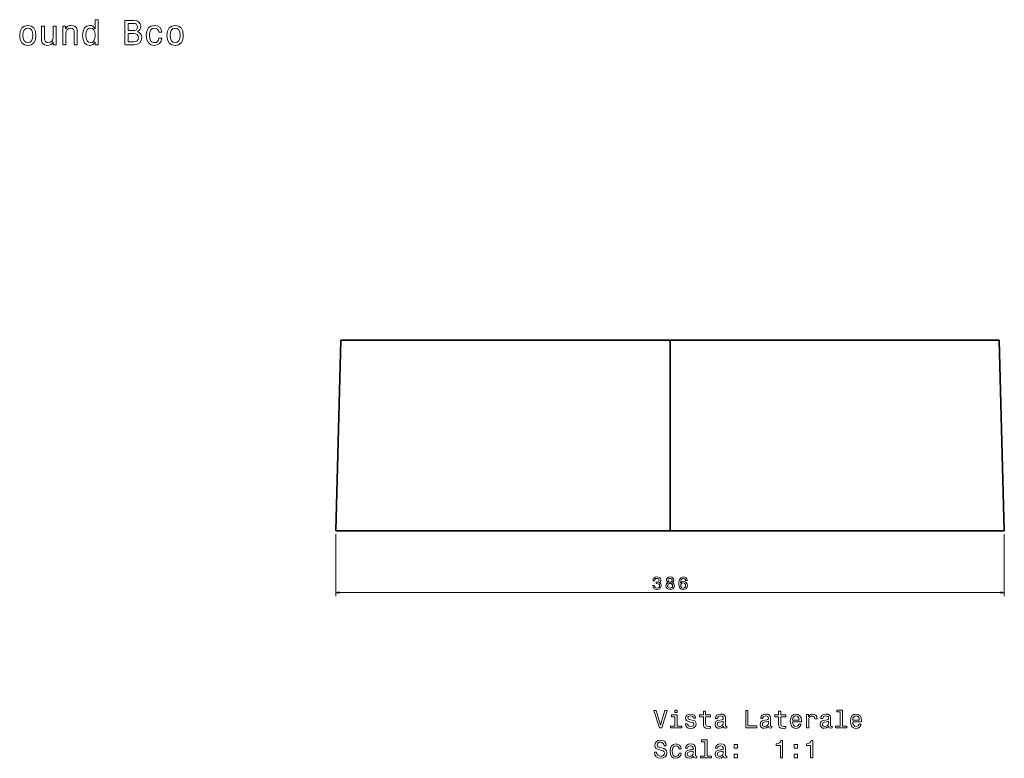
# Model space of a CAD drawing. Extents: x 402 to 1557, y 99 to 1185.
# Tile 2 of 2: x 989 to 1557, y 758 to 1185. Entities that reach past the tile are written whole.
import ezdxf

# ---------------------------------------------------------------- set-up
doc = ezdxf.new("R2010")
doc.units = 0

msp = doc.modelspace()

# ---------------------------------------------------------------- linework, layer by layer
at = {"color": 7, "lineweight": 35}
for p, q in [((1171.28, 889.75), (1174.16, 999.75)), ((1174.16, 999.75), (1364.16, 999.75)), ((1174.16, 999.75), (1364.16, 999.75)), ((1174.18, 999.75), (1364.16, 999.75)), ((1364.16, 999.75), (1455.25, 999.75)), ((1364.16, 889.75), (1364.16, 999.75)), ((1364.16, 889.75), (1364.16, 999.75)), ((1364.16, 999.75), (1455.25, 999.75)), ((1455.25, 999.75), (1554.16, 999.75)), ((1455.25, 999.75), (1554.16, 999.75)), ((1455.25, 999.75), (1554.14, 999.75)), ((1557.04, 889.75), (1554.16, 999.75)), ((1364.16, 889.75), (1171.28, 889.75)), ((1364.16, 889.75), (1171.28, 889.75)), ((1364.16, 889.75), (1178.28, 889.75)), ((1194.28, 889.75), (1364.16, 889.75)), ((1194.28, 889.75), (1364.16, 889.75)), ((1364.16, 889.75), (1198.76, 889.75)), ((1364.16, 889.75), (1557.04, 889.75)), ((1364.16, 889.75), (1557.04, 889.75)), ((1550.04, 889.75), (1364.16, 889.75)), ((1534.04, 889.75), (1364.16, 889.75)), ((1534.04, 889.75), (1364.16, 889.75)), ((1364.16, 889.75), (1529.55, 889.75))]:
    msp.add_line(p, q, dxfattribs=at)
at = {"color": 7, "lineweight": 35, "ltscale": 0.000482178}
for p, q in [((1174.18, 999.75), (1174.16, 999.75)), ((1554.14, 999.75), (1554.16, 999.75))]:
    msp.add_line(p, q, dxfattribs=at)
at = {"color": 7, "lineweight": 35, "ltscale": 0.125}
msp.add_line((1364.16, 897.75), (1364.16, 892.75), dxfattribs=at)
msp.add_line((1364.16, 897.75), (1364.16, 892.75), dxfattribs=at)
at = {"color": 7, "lineweight": 35, "ltscale": 0.064143}
msp.add_line((1364.16, 892.75), (1364.16, 890.19), dxfattribs=at)
at = {"color": 7, "lineweight": 35, "ltscale": 0.075}
msp.add_line((1364.16, 892.75), (1364.16, 889.75), dxfattribs=at)
at = {"color": 7, "lineweight": 13}
for p, q in [((1171.28, 887.75), (1171.28, 851.98)), ((1557.04, 887.75), (1557.04, 851.98)), ((1171.28, 853.98), (1557.04, 853.98))]:
    msp.add_line(p, q, dxfattribs=at)
at = {"color": 7, "lineweight": 35, "ltscale": 0.000503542}
msp.add_line((1194.28, 889.75), (1194.26, 889.75), dxfattribs=at)
at = {"color": 7, "lineweight": 35, "ltscale": 0.000329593}
msp.add_line((1198.78, 889.75), (1198.76, 889.75), dxfattribs=at)
at = {"color": 7, "lineweight": 35, "ltscale": 0.103186}
msp.add_line((1529.54, 889.75), (1525.41, 889.75), dxfattribs=at)
at = {"color": 7, "lineweight": 35, "ltscale": 0.023584}
msp.add_line((1533.11, 889.75), (1534.05, 889.75), dxfattribs=at)
at = {"color": 7, "lineweight": 35, "ltscale": 0.005576}
msp.add_line((1550.04, 889.75), (1549.82, 889.75), dxfattribs=at)
at = {"color": 7, "lineweight": 13}
for points in [[(1032.37, 1172), (1032.37, 1170.32), (1034.14, 1170.32), (1034.14, 1184.81), (1032.39, 1184.81), (1032.39, 1179.5), (1031.04, 1181.04), (1030.21, 1181.4), (1029.26, 1181.54), (1027.55, 1181.14), (1026.21, 1180.01), (1025.35, 1178.19), (1025.04, 1175.75), (1025.35, 1173.31), (1026.21, 1171.47), (1027.55, 1170.32), (1029.26, 1169.94), (1030.21, 1170.08), (1031.06, 1170.45)], [(1056.7, 1177.89), (1058.11, 1179.06), (1058.47, 1179.85), (1058.59, 1180.81), (1058.33, 1182.33), (1057.54, 1183.42), (1056.27, 1184.08), (1054.5, 1184.32), (1049.51, 1184.32), (1049.51, 1170.32), (1054.78, 1170.32), (1056.66, 1170.61), (1058.05, 1171.43), (1058.92, 1172.75), (1059.22, 1174.52), (1059.04, 1175.71), (1058.55, 1176.7), (1057.77, 1177.43)], [(1054.11, 1178.52), (1051.37, 1178.52), (1051.37, 1182.65), (1054.28, 1182.65), (1055.36, 1182.53), (1056.13, 1182.17), (1056.6, 1181.54), (1056.76, 1180.61), (1056.57, 1179.69), (1056.09, 1179.04), (1055.26, 1178.64)], [(988.75, 1175.73), (989.08, 1173.27), (990, 1171.45), (991.48, 1170.32), (993.45, 1169.94), (995.41, 1170.32), (996.88, 1171.43), (997.81, 1173.25), (998.15, 1175.73), (997.81, 1178.19), (996.88, 1180.03), (995.41, 1181.14), (993.45, 1181.54), (991.48, 1181.14), (990, 1180.01), (989.08, 1178.19)], [(990.57, 1175.75), (990.75, 1177.57), (991.32, 1178.88), (992.22, 1179.69), (993.45, 1179.97), (994.66, 1179.69), (995.57, 1178.9), (996.14, 1177.57), (996.34, 1175.75), (996.14, 1173.92), (995.57, 1172.58), (994.66, 1171.78), (993.45, 1171.52), (992.22, 1171.78), (991.32, 1172.58), (990.75, 1173.92)], [(1009.77, 1181.16), (1008, 1181.16), (1008, 1174.9), (1007.8, 1173.45), (1007.21, 1172.4), (1006.3, 1171.76), (1005.11, 1171.56), (1004.17, 1171.72), (1003.56, 1172.2), (1003.22, 1173.03), (1003.14, 1174.2), (1003.14, 1181.16), (1001.36, 1181.16), (1001.36, 1174.04), (1001.42, 1172.6), (1001.81, 1171.41), (1002.98, 1170.32), (1004.85, 1169.94), (1005.86, 1170.08), (1006.73, 1170.45), (1007.47, 1171.07), (1008.08, 1171.98), (1008.08, 1170.32), (1009.77, 1170.32)], [(1013.57, 1170.32), (1015.34, 1170.32), (1015.34, 1176.58), (1015.52, 1178.01), (1016.11, 1179.06), (1017.02, 1179.71), (1018.23, 1179.95), (1019.19, 1179.75), (1019.8, 1179.2), (1020.1, 1178.29), (1020.2, 1177.08), (1020.2, 1170.32), (1021.98, 1170.32), (1021.98, 1177.45), (1021.9, 1178.88), (1021.53, 1180.07), (1020.34, 1181.16), (1018.49, 1181.54), (1017.46, 1181.4), (1016.59, 1181.02), (1015.85, 1180.37), (1015.26, 1179.5), (1015.26, 1181.16), (1013.57, 1181.16)], [(1029.56, 1179.95), (1030.73, 1179.67), (1031.62, 1178.88), (1032.15, 1177.57), (1032.35, 1175.75), (1032.15, 1173.92), (1031.62, 1172.6), (1030.73, 1171.8), (1029.56, 1171.54), (1028.45, 1171.8), (1027.61, 1172.6), (1027.04, 1173.94), (1026.86, 1175.75), (1027.04, 1177.55), (1027.61, 1178.86), (1028.45, 1179.67)], [(1054.56, 1172), (1051.37, 1172), (1051.37, 1176.82), (1054.38, 1176.82), (1055.65, 1176.68), (1056.55, 1176.26), (1057.1, 1175.53), (1057.28, 1174.48), (1057.1, 1173.37), (1056.6, 1172.6), (1055.75, 1172.14)], [(1069.04, 1177.57), (1070.8, 1177.57), (1070.43, 1179.18), (1069.57, 1180.45), (1068.21, 1181.24), (1066.46, 1181.54), (1064.52, 1181.14), (1063.05, 1180.01), (1062.12, 1178.17), (1061.8, 1175.71), (1062.1, 1173.27), (1063.01, 1171.45), (1064.44, 1170.32), (1066.4, 1169.94), (1068.13, 1170.24), (1069.49, 1171.09), (1070.41, 1172.42), (1070.82, 1174.2), (1069.12, 1174.2), (1068.82, 1173.07), (1068.26, 1172.22), (1067.45, 1171.7), (1066.46, 1171.54), (1065.23, 1171.8), (1064.34, 1172.6), (1063.8, 1173.92), (1063.62, 1175.77), (1063.8, 1177.59), (1064.36, 1178.9), (1065.27, 1179.71), (1066.46, 1179.99), (1067.51, 1179.81), (1068.3, 1179.34), (1068.82, 1178.58)], [(1073.76, 1175.73), (1074.09, 1173.27), (1075.01, 1171.45), (1076.49, 1170.32), (1078.46, 1169.94), (1080.42, 1170.32), (1081.89, 1171.43), (1082.82, 1173.25), (1083.16, 1175.73), (1082.82, 1178.19), (1081.89, 1180.03), (1080.42, 1181.14), (1078.46, 1181.54), (1076.49, 1181.14), (1075.01, 1180.01), (1074.09, 1178.19)], [(1075.58, 1175.75), (1075.76, 1177.57), (1076.32, 1178.88), (1077.23, 1179.69), (1078.46, 1179.97), (1079.67, 1179.69), (1080.58, 1178.9), (1081.15, 1177.57), (1081.35, 1175.75), (1081.15, 1173.92), (1080.58, 1172.58), (1079.67, 1171.78), (1078.46, 1171.52), (1077.23, 1171.78), (1076.32, 1172.58), (1075.76, 1173.92)], [(1354.15, 858.18), (1354.15, 858.11), (1354.31, 857.14), (1354.78, 856.41), (1355.53, 855.95), (1356.52, 855.78), (1357.57, 855.95), (1358.35, 856.39), (1358.86, 857.1), (1359.04, 858.01), (1358.96, 858.6), (1358.74, 859.09), (1358.37, 859.46), (1357.89, 859.73), (1358.54, 860.28), (1358.78, 861.14), (1358.62, 861.93), (1358.19, 862.53), (1357.48, 862.9), (1356.52, 863.03), (1355.61, 862.87), (1354.91, 862.42), (1354.46, 861.72), (1354.31, 860.78), (1354.31, 860.71), (1355.2, 860.71), (1355.29, 861.36), (1355.55, 861.82), (1355.97, 862.1), (1356.57, 862.2), (1357.09, 862.12), (1357.47, 861.91), (1357.71, 861.57), (1357.8, 861.1), (1357.71, 860.61), (1357.46, 860.28), (1357.04, 860.07), (1356.47, 860.01), (1356.07, 860.02), (1356.07, 859.23), (1356.57, 859.25), (1357.2, 859.16), (1357.68, 858.91), (1357.96, 858.52), (1358.06, 858.01), (1357.95, 857.42), (1357.66, 856.99), (1357.19, 856.72), (1356.58, 856.62), (1355.94, 856.73), (1355.48, 857.03), (1355.18, 857.51), (1355.07, 858.18)], [(1362.91, 859.75), (1362.39, 859.47), (1362.04, 859.08), (1361.82, 858.58), (1361.75, 857.99), (1361.91, 857.09), (1362.37, 856.39), (1363.13, 855.95), (1364.16, 855.78), (1365.18, 855.95), (1365.93, 856.39), (1366.4, 857.09), (1366.57, 857.99), (1366.49, 858.58), (1366.28, 859.08), (1365.91, 859.47), (1365.41, 859.75), (1365.81, 859.99), (1366.1, 860.33), (1366.27, 860.73), (1366.33, 861.22), (1366.17, 861.94), (1365.74, 862.52), (1365.06, 862.89), (1364.16, 863.03), (1363.25, 862.89), (1362.57, 862.52), (1362.13, 861.94), (1361.98, 861.22), (1362.03, 860.73), (1362.2, 860.33)], [(1362.72, 858.01), (1362.81, 858.54), (1363.1, 858.94), (1363.55, 859.21), (1364.16, 859.3), (1364.75, 859.21), (1365.21, 858.94), (1365.5, 858.54), (1365.6, 858.01), (1365.5, 857.43), (1365.21, 857), (1364.75, 856.72), (1364.16, 856.62), (1363.55, 856.72), (1363.1, 857), (1362.81, 857.43)], [(1362.94, 861.14), (1363.02, 861.59), (1363.26, 861.93), (1363.65, 862.14), (1364.16, 862.22), (1364.66, 862.14), (1365.05, 861.93), (1365.29, 861.59), (1365.38, 861.14), (1365.29, 860.69), (1365.05, 860.34), (1364.66, 860.1), (1364.16, 860.03), (1363.65, 860.11), (1363.26, 860.34), (1363.02, 860.69)], [(1374.05, 861.09), (1373.86, 861.91), (1373.42, 862.52), (1372.73, 862.9), (1371.84, 863.03), (1371.25, 862.96), (1370.73, 862.77), (1370.28, 862.45), (1369.9, 862.01), (1369.59, 861.46), (1369.37, 860.78), (1369.23, 859.98), (1369.19, 859.09), (1369.35, 857.65), (1369.85, 856.61), (1370.64, 855.99), (1371.73, 855.78), (1372.71, 855.96), (1373.46, 856.43), (1373.94, 857.18), (1374.11, 858.13), (1373.94, 859.09), (1373.48, 859.82), (1372.76, 860.29), (1371.87, 860.45), (1370.92, 860.25), (1370.2, 859.67), (1370.35, 860.78), (1370.67, 861.58), (1371.17, 862.05), (1371.85, 862.21), (1372.36, 862.13), (1372.74, 861.92), (1372.99, 861.57), (1373.12, 861.09)], [(1373.13, 858.12), (1373.02, 857.48), (1372.74, 857), (1372.29, 856.68), (1371.72, 856.57), (1371.13, 856.68), (1370.67, 856.99), (1370.38, 857.47), (1370.29, 858.11), (1370.39, 858.73), (1370.67, 859.21), (1371.14, 859.51), (1371.76, 859.62), (1372.31, 859.51), (1372.74, 859.22), (1373.02, 858.74)], [(1361.17, 785.89), (1358.66, 777.37), (1356.08, 785.89), (1354.71, 785.89), (1357.94, 775.88), (1359.38, 775.88), (1362.53, 785.89)], [(1368.27, 786.22), (1366.93, 786.22), (1366.93, 784.78), (1368.27, 784.78)], [(1383.4, 782.27), (1383.4, 778.4), (1383.49, 777.14), (1383.89, 776.28), (1384.7, 775.77), (1386.06, 775.6), (1387.56, 775.67), (1387.56, 776.77), (1386.47, 776.68), (1385.47, 776.8), (1384.94, 777.16), (1384.71, 777.76), (1384.67, 778.61), (1384.67, 782.27), (1387.56, 782.27), (1387.56, 783.35), (1384.67, 783.35), (1384.67, 785.62), (1383.4, 785.62), (1383.4, 783.35), (1381.21, 783.35), (1381.21, 782.27)], [(1407.78, 775.88), (1414.21, 775.88), (1414.21, 777.09), (1409.1, 777.09), (1409.1, 785.88), (1407.78, 785.88)], [(1426.77, 782.27), (1426.77, 778.4), (1426.86, 777.14), (1427.26, 776.28), (1428.07, 775.77), (1429.44, 775.6), (1430.93, 775.67), (1430.93, 776.77), (1429.84, 776.68), (1428.85, 776.8), (1428.31, 777.16), (1428.08, 777.76), (1428.04, 778.61), (1428.04, 782.27), (1430.93, 782.27), (1430.93, 783.35), (1428.04, 783.35), (1428.04, 785.62), (1426.77, 785.62), (1426.77, 783.35), (1424.58, 783.35), (1424.58, 782.27)], [(1462.29, 785.15), (1462.29, 776.94), (1459.68, 776.94), (1459.68, 775.88), (1466.15, 775.88), (1466.15, 776.94), (1463.56, 776.94), (1463.56, 786.22), (1460.3, 786.22), (1460.3, 785.15)], [(1368.23, 776.94), (1368.23, 783.35), (1364.97, 783.35), (1364.97, 782.27), (1366.96, 782.27), (1366.96, 776.94), (1364.36, 776.94), (1364.36, 775.88), (1370.85, 775.88), (1370.85, 776.94)], [(1376.81, 780.39), (1375.59, 780.67), (1374.68, 781.01), (1374.38, 781.68), (1374.46, 782.16), (1374.77, 782.5), (1375.26, 782.72), (1375.96, 782.81), (1376.64, 782.72), (1377.17, 782.46), (1377.52, 782.07), (1377.66, 781.55), (1378.9, 781.55), (1378.9, 781.58), (1378.69, 782.52), (1378.1, 783.25), (1377.17, 783.71), (1375.96, 783.89), (1374.74, 783.71), (1373.85, 783.24), (1373.28, 782.53), (1373.11, 781.64), (1373.24, 780.77), (1373.64, 780.17), (1374.31, 779.74), (1375.27, 779.43), (1376.68, 779.09), (1377.55, 778.73), (1377.78, 778.44), (1377.87, 778.01), (1377.74, 777.47), (1377.39, 777.07), (1376.83, 776.81), (1376.08, 776.73), (1375.29, 776.81), (1374.71, 777.11), (1374.32, 777.6), (1374.16, 778.28), (1372.94, 778.28), (1373.14, 777.13), (1373.73, 776.29), (1374.67, 775.79), (1375.96, 775.6), (1377.32, 775.79), (1378.31, 776.29), (1378.92, 777.1), (1379.13, 778.15), (1378.97, 779.06), (1378.53, 779.68), (1377.79, 780.08)], [(1394.97, 776.88), (1394.97, 776.84), (1395.04, 776.35), (1395.26, 776.01), (1396.17, 775.73), (1396.87, 775.85), (1396.87, 776.83), (1396.57, 776.78), (1396.17, 776.97), (1396.09, 777.55), (1396.09, 781.55), (1395.92, 782.58), (1395.42, 783.3), (1394.54, 783.73), (1393.3, 783.89), (1392.09, 783.71), (1391.19, 783.22), (1390.63, 782.46), (1390.44, 781.45), (1390.44, 781.37), (1391.58, 781.37), (1391.68, 781.97), (1392, 782.4), (1392.52, 782.66), (1393.25, 782.76), (1393.96, 782.69), (1394.46, 782.47), (1394.77, 782.1), (1394.87, 781.58), (1394.81, 780.98), (1394.58, 780.67), (1394, 780.53), (1392.92, 780.41), (1391.68, 780.15), (1390.8, 779.69), (1390.29, 778.97), (1390.13, 777.91), (1390.27, 776.96), (1390.72, 776.25), (1391.44, 775.8), (1392.43, 775.64), (1393.77, 775.95)], [(1394.83, 778.58), (1394.65, 777.83), (1394.19, 777.26), (1393.5, 776.88), (1392.65, 776.75), (1392.1, 776.83), (1391.71, 777.06), (1391.47, 777.46), (1391.4, 778.02), (1391.45, 778.53), (1391.68, 778.89), (1392.61, 779.29), (1393.77, 779.46), (1394.83, 779.81)], [(1420.99, 776.88), (1420.99, 776.84), (1421.06, 776.35), (1421.28, 776.01), (1422.19, 775.73), (1422.89, 775.85), (1422.89, 776.83), (1422.59, 776.78), (1422.19, 776.97), (1422.12, 777.55), (1422.12, 781.55), (1421.94, 782.58), (1421.44, 783.3), (1420.56, 783.73), (1419.32, 783.89), (1418.11, 783.71), (1417.22, 783.22), (1416.66, 782.46), (1416.47, 781.45), (1416.47, 781.37), (1417.61, 781.37), (1417.71, 781.97), (1418.02, 782.4), (1418.54, 782.66), (1419.28, 782.76), (1419.98, 782.69), (1420.49, 782.47), (1420.79, 782.1), (1420.89, 781.58), (1420.83, 780.98), (1420.6, 780.67), (1420.03, 780.53), (1418.95, 780.41), (1417.71, 780.15), (1416.83, 779.69), (1416.31, 778.97), (1416.15, 777.91), (1416.29, 776.96), (1416.74, 776.25), (1417.46, 775.8), (1418.46, 775.64), (1419.8, 775.95)], [(1420.85, 778.58), (1420.68, 777.83), (1420.21, 777.26), (1419.52, 776.88), (1418.67, 776.75), (1418.12, 776.83), (1417.74, 777.06), (1417.49, 777.46), (1417.42, 778.02), (1417.48, 778.53), (1417.71, 778.89), (1418.63, 779.29), (1419.8, 779.46), (1420.85, 779.81)], [(1434.85, 779.38), (1439.93, 779.38), (1439.94, 779.97), (1439.71, 781.62), (1439.08, 782.86), (1438.07, 783.61), (1436.73, 783.89), (1435.42, 783.6), (1434.41, 782.79), (1433.76, 781.48), (1433.53, 779.75), (1433.74, 777.98), (1434.39, 776.68), (1435.39, 775.88), (1436.68, 775.6), (1437.81, 775.79), (1438.73, 776.28), (1439.41, 777.06), (1439.8, 778.09), (1438.54, 778.09), (1438.28, 777.52), (1437.91, 777.09), (1436.84, 776.74), (1436.02, 776.9), (1435.4, 777.4), (1435, 778.22), (1434.85, 779.33)], [(1434.85, 780.44), (1435.01, 781.44), (1435.4, 782.17), (1435.99, 782.62), (1436.77, 782.78), (1437.53, 782.62), (1438.12, 782.17), (1438.49, 781.44), (1438.61, 780.44)], [(1442.89, 775.88), (1444.16, 775.88), (1444.16, 780.3), (1444.29, 781.37), (1444.68, 782.13), (1445.32, 782.59), (1446.17, 782.75), (1446.8, 782.65), (1447.27, 782.36), (1447.56, 781.87), (1447.66, 781.21), (1448.95, 781.21), (1448.77, 782.37), (1448.3, 783.21), (1447.51, 783.71), (1446.42, 783.89), (1445.69, 783.77), (1445.06, 783.48), (1444.49, 782.99), (1444.05, 782.33), (1444.05, 783.61), (1442.89, 783.61)], [(1455.69, 776.88), (1455.69, 776.84), (1455.76, 776.35), (1455.98, 776.01), (1456.89, 775.73), (1457.59, 775.85), (1457.59, 776.83), (1457.29, 776.78), (1456.89, 776.97), (1456.81, 777.55), (1456.81, 781.55), (1456.64, 782.58), (1456.14, 783.3), (1455.26, 783.73), (1454.02, 783.89), (1452.81, 783.71), (1451.91, 783.22), (1451.35, 782.46), (1451.17, 781.45), (1451.17, 781.37), (1452.3, 781.37), (1452.4, 781.97), (1452.72, 782.4), (1453.24, 782.66), (1453.97, 782.76), (1454.68, 782.69), (1455.19, 782.47), (1455.49, 782.1), (1455.59, 781.58), (1455.53, 780.98), (1455.3, 780.67), (1454.72, 780.53), (1453.64, 780.41), (1452.4, 780.15), (1451.53, 779.69), (1451.01, 778.97), (1450.85, 777.91), (1450.99, 776.96), (1451.44, 776.25), (1452.16, 775.8), (1453.15, 775.64), (1454.49, 775.95)], [(1455.55, 778.58), (1455.37, 777.83), (1454.91, 777.26), (1454.22, 776.88), (1453.37, 776.75), (1452.82, 776.83), (1452.43, 777.06), (1452.19, 777.46), (1452.12, 778.02), (1452.17, 778.53), (1452.4, 778.89), (1453.33, 779.29), (1454.49, 779.46), (1455.55, 779.81)], [(1469.55, 779.38), (1474.62, 779.38), (1474.64, 779.97), (1474.41, 781.62), (1473.77, 782.86), (1472.76, 783.61), (1471.42, 783.89), (1470.11, 783.6), (1469.1, 782.79), (1468.46, 781.48), (1468.23, 779.75), (1468.44, 777.98), (1469.09, 776.68), (1470.08, 775.88), (1471.38, 775.6), (1472.51, 775.79), (1473.43, 776.28), (1474.1, 777.06), (1474.49, 778.09), (1473.24, 778.09), (1472.98, 777.52), (1472.61, 777.09), (1471.54, 776.74), (1470.72, 776.9), (1470.1, 777.4), (1469.7, 778.22), (1469.55, 779.33)], [(1469.55, 780.44), (1469.71, 781.44), (1470.1, 782.17), (1470.69, 782.62), (1471.47, 782.78), (1472.23, 782.62), (1472.82, 782.17), (1473.18, 781.44), (1473.31, 780.44)], [(1356.38, 761.9), (1355.07, 761.9), (1355.36, 760.37), (1356.08, 759.25), (1357.19, 758.57), (1358.69, 758.32), (1360.17, 758.56), (1361.28, 759.19), (1361.99, 760.18), (1362.25, 761.49), (1362.03, 762.68), (1361.42, 763.44), (1360.44, 763.94), (1359.13, 764.32), (1358.01, 764.59), (1357.27, 764.91), (1356.86, 765.37), (1356.73, 766.09), (1356.86, 766.74), (1357.23, 767.23), (1357.81, 767.56), (1358.6, 767.68), (1359.41, 767.53), (1360.04, 767.14), (1360.46, 766.49), (1360.66, 765.62), (1361.97, 765.62), (1361.97, 765.64), (1361.74, 767), (1361.06, 768.01), (1360, 768.64), (1358.56, 768.86), (1357.26, 768.64), (1356.25, 768.04), (1355.6, 767.1), (1355.37, 765.89), (1355.56, 764.81), (1356.11, 764.07), (1356.97, 763.58), (1358.15, 763.21), (1359.32, 762.88), (1360.2, 762.56), (1360.73, 762.1), (1360.92, 761.35), (1360.75, 760.59), (1360.3, 760.01), (1359.62, 759.65), (1358.74, 759.54), (1357.76, 759.69), (1357.02, 760.15), (1356.54, 760.9)], [(1384.22, 767.88), (1384.22, 759.66), (1381.61, 759.66), (1381.61, 758.6), (1388.08, 758.6), (1388.08, 759.66), (1385.49, 759.66), (1385.49, 768.94), (1382.23, 768.94), (1382.23, 767.88)], [(1427.79, 758.6), (1429.1, 758.6), (1429.1, 768.67), (1428.12, 768.67), (1427.87, 767.79), (1427.35, 767.2), (1426.55, 766.86), (1425.46, 766.74), (1425.46, 765.72), (1427.79, 765.72)], [(1445.14, 758.6), (1446.45, 758.6), (1446.45, 768.67), (1445.47, 768.67), (1445.21, 767.79), (1444.7, 767.2), (1443.9, 766.86), (1442.81, 766.74), (1442.81, 765.72), (1445.14, 765.72)], [(1369.28, 763.77), (1370.53, 763.77), (1370.27, 764.92), (1369.65, 765.83), (1368.69, 766.39), (1367.43, 766.61), (1366.05, 766.32), (1365, 765.52), (1364.34, 764.2), (1364.1, 762.45), (1364.32, 760.7), (1364.97, 759.41), (1365.99, 758.6), (1367.39, 758.32), (1368.63, 758.54), (1369.59, 759.15), (1370.26, 760.1), (1370.55, 761.37), (1369.34, 761.37), (1369.12, 760.56), (1368.72, 759.95), (1368.14, 759.58), (1367.43, 759.46), (1366.55, 759.65), (1365.92, 760.23), (1365.53, 761.16), (1365.4, 762.49), (1365.53, 763.79), (1365.93, 764.72), (1366.58, 765.3), (1367.43, 765.5), (1368.18, 765.37), (1368.74, 765.04), (1369.12, 764.49)], [(1377.62, 759.61), (1377.62, 759.56), (1377.69, 759.07), (1377.91, 758.73), (1378.82, 758.45), (1379.52, 758.57), (1379.52, 759.55), (1379.22, 759.51), (1378.82, 759.69), (1378.74, 760.27), (1378.74, 764.28), (1378.57, 765.3), (1378.07, 766.02), (1377.19, 766.45), (1375.95, 766.61), (1374.74, 766.44), (1373.85, 765.95), (1373.28, 765.18), (1373.1, 764.17), (1373.1, 764.09), (1374.23, 764.09), (1374.34, 764.69), (1374.65, 765.13), (1375.17, 765.39), (1375.91, 765.49), (1376.61, 765.41), (1377.12, 765.2), (1377.42, 764.82), (1377.52, 764.3), (1377.46, 763.7), (1377.23, 763.4), (1376.66, 763.25), (1375.57, 763.14), (1374.34, 762.88), (1373.46, 762.42), (1372.94, 761.7), (1372.78, 760.63), (1372.92, 759.68), (1373.37, 758.97), (1374.09, 758.53), (1375.08, 758.37), (1376.42, 758.67)], [(1377.48, 761.31), (1377.3, 760.56), (1376.84, 759.98), (1376.15, 759.61), (1375.3, 759.48), (1374.75, 759.55), (1374.36, 759.78), (1374.12, 760.18), (1374.05, 760.75), (1374.1, 761.25), (1374.34, 761.61), (1375.26, 762.01), (1376.42, 762.19), (1377.48, 762.53)], [(1394.97, 759.61), (1394.97, 759.56), (1395.04, 759.07), (1395.26, 758.73), (1396.17, 758.45), (1396.87, 758.57), (1396.87, 759.55), (1396.57, 759.51), (1396.17, 759.69), (1396.09, 760.27), (1396.09, 764.28), (1395.92, 765.3), (1395.42, 766.02), (1394.54, 766.45), (1393.3, 766.61), (1392.09, 766.44), (1391.19, 765.95), (1390.63, 765.18), (1390.44, 764.17), (1390.44, 764.09), (1391.58, 764.09), (1391.68, 764.69), (1392, 765.13), (1392.52, 765.39), (1393.25, 765.49), (1393.96, 765.41), (1394.46, 765.2), (1394.77, 764.82), (1394.87, 764.3), (1394.81, 763.7), (1394.58, 763.4), (1394, 763.25), (1392.92, 763.14), (1391.68, 762.88), (1390.8, 762.42), (1390.29, 761.7), (1390.13, 760.63), (1390.27, 759.68), (1390.72, 758.97), (1391.44, 758.53), (1392.43, 758.37), (1393.77, 758.67)], [(1394.83, 761.31), (1394.65, 760.56), (1394.19, 759.98), (1393.5, 759.61), (1392.65, 759.48), (1392.1, 759.55), (1391.71, 759.78), (1391.47, 760.18), (1391.4, 760.75), (1391.45, 761.25), (1391.68, 761.61), (1392.61, 762.01), (1393.77, 762.19), (1394.83, 762.53)], [(1401.04, 764.19), (1403.02, 764.19), (1403.02, 766.34), (1401.04, 766.34)], [(1435.73, 764.19), (1437.72, 764.19), (1437.72, 766.34), (1435.73, 766.34)], [(1401.04, 758.6), (1403.02, 758.6), (1403.02, 760.75), (1401.04, 760.75)], [(1435.73, 758.6), (1437.72, 758.6), (1437.72, 760.75), (1435.73, 760.75)]]:
    msp.add_lwpolyline(points, close=True, dxfattribs=at)
for points in [[(1173.21, 854.5), (1171.28, 853.98), (1173.21, 853.46)], [(1555.11, 853.46), (1557.04, 853.98), (1555.11, 854.5)]]:
    msp.add_lwpolyline(points, dxfattribs=at)

doc.saveas('drawing.dxf')
